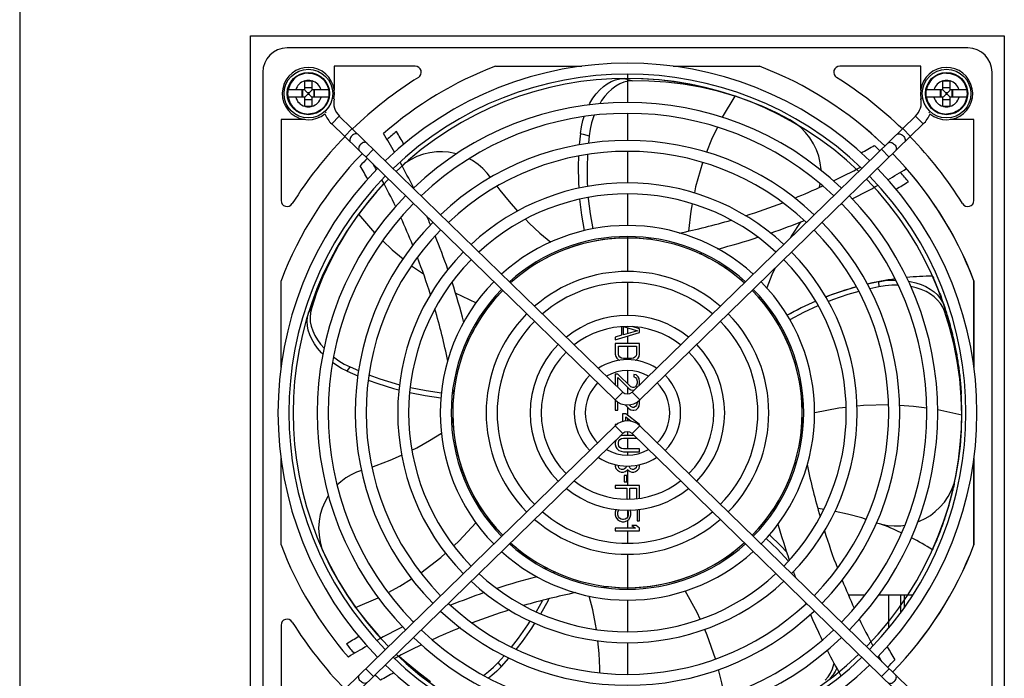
# Model space of a CAD drawing. Header units: millimetres. Extents: x -2579 to 1363, y -329 to 2298.
# Tile 112 of 256: x -716 to -554, y 1523 to 1631. Entities that reach past the tile are written whole.
import ezdxf

# ---------------------------------------------------------------- set-up
doc = ezdxf.new("R2010")
doc.units = ezdxf.units.MM
doc.header["$LTSCALE"] = 30.734
doc.layers.get('0').update_dxf_attribs({"linetype": 'CONTINUOUS'})

msp = doc.modelspace()

# ---------------------------------------------------------------- linework, layer by layer
at = {"color": 7}
for p, q in [((-716.21, 1674.81), (-716.21, 333.81)), ((-678.21, 1504.81), (-678.21, 1628.81)), ((-678.21, 1628.81), (-554.21, 1628.81)), ((-554.21, 1628.81), (-554.21, 1504.81)), ((-560.21, 1626.81), (-672.21, 1626.81)), ((-664.46, 1623.81), (-664.46, 1619.9)), ((-651.13, 1623.81), (-664.46, 1623.81)), ((-637.93, 1623.81), (-623.73, 1623.81)), ((-608.68, 1623.81), (-594.48, 1623.81)), ((-608.68, 1623.81), (-594.48, 1623.81)), ((-567.96, 1623.81), (-581.28, 1623.81)), ((-567.96, 1619.9), (-567.96, 1623.81)), ((-676.21, 1622.81), (-676.21, 1510.81)), ((-617.49, 1621.74), (-616.76, 1621.81)), ((-616.76, 1621.81), (-616.3, 1621.67)), ((-613.92, 1621.76), (-616.76, 1621.81)), ((-616.3, 1621.67), (-615.36, 1621.41)), ((-616.21, 1622.51), (-616.21, 1617.86)), ((-610.99, 1621.56), (-613.92, 1621.76)), ((-556.21, 1510.81), (-556.21, 1622.81)), ((-669.31, 1619.91), (-669.31, 1621.43)), ((-669.31, 1621.43), (-669.18, 1621.43)), ((-668.11, 1620.26), (-669.31, 1620.26)), ((-669.18, 1621.43), (-668.17, 1621.43)), ((-668.17, 1621.43), (-668.11, 1621.43)), ((-668.11, 1619.91), (-668.11, 1621.43)), ((-602.14, 1619.98), (-605.11, 1620.68)), ((-564.31, 1619.91), (-564.31, 1621.43)), ((-564.31, 1621.43), (-564.18, 1621.43)), ((-563.11, 1620.26), (-564.31, 1620.26)), ((-564.18, 1621.43), (-563.17, 1621.43)), ((-563.17, 1621.43), (-563.11, 1621.43)), ((-563.11, 1619.91), (-563.11, 1621.43)), ((-669.31, 1619.91), (-672.02, 1619.91)), ((-669.31, 1618.71), (-672.02, 1618.71)), ((-669.73, 1618.71), (-669.73, 1619.91)), ((-669.65, 1619.91), (-669.65, 1618.71)), ((-669.23, 1619.83), (-669.31, 1619.91)), ((-669.23, 1618.79), (-669.31, 1618.71)), ((-669.31, 1617.19), (-669.31, 1618.71)), ((-668.82, 1619.42), (-668.9, 1619.5)), ((-668.82, 1619.2), (-668.9, 1619.12)), ((-668.82, 1619.42), (-668.82, 1619.2)), ((-668.6, 1619.42), (-668.82, 1619.42)), ((-668.82, 1619.2), (-668.6, 1619.2)), ((-668.6, 1619.42), (-668.51, 1619.5)), ((-668.6, 1619.2), (-668.6, 1619.42)), ((-668.6, 1619.2), (-668.51, 1619.12)), ((-668.19, 1619.83), (-668.11, 1619.91)), ((-668.19, 1618.79), (-668.11, 1618.71)), ((-665.39, 1619.91), (-668.11, 1619.91)), ((-668.11, 1617.19), (-668.11, 1618.71)), ((-665.39, 1618.71), (-668.11, 1618.71)), ((-667.76, 1618.71), (-667.76, 1619.91)), ((-667.69, 1618.71), (-667.69, 1619.91)), ((-664.49, 1618.45), (-664.79, 1618.51)), ((-599.21, 1619.12), (-602.14, 1619.98)), ((-598.43, 1618.86), (-598.54, 1618.9)), ((-567.92, 1618.45), (-567.62, 1618.51)), ((-564.31, 1619.91), (-567.02, 1619.91)), ((-564.31, 1618.71), (-567.02, 1618.71)), ((-564.73, 1618.71), (-564.73, 1619.91)), ((-564.65, 1619.91), (-564.65, 1618.71)), ((-564.23, 1619.83), (-564.31, 1619.91)), ((-564.23, 1618.79), (-564.31, 1618.71)), ((-564.31, 1617.19), (-564.31, 1618.71)), ((-563.82, 1619.42), (-563.9, 1619.5)), ((-563.82, 1619.2), (-563.9, 1619.12)), ((-563.82, 1619.42), (-563.82, 1619.2)), ((-563.6, 1619.42), (-563.82, 1619.42)), ((-563.82, 1619.2), (-563.6, 1619.2)), ((-563.6, 1619.42), (-563.51, 1619.5)), ((-563.6, 1619.2), (-563.6, 1619.42)), ((-563.6, 1619.2), (-563.51, 1619.12)), ((-563.19, 1619.83), (-563.11, 1619.91)), ((-563.19, 1618.79), (-563.11, 1618.71)), ((-560.39, 1619.91), (-563.11, 1619.91)), ((-563.11, 1617.19), (-563.11, 1618.71)), ((-560.39, 1618.71), (-563.11, 1618.71)), ((-562.76, 1618.71), (-562.76, 1619.91)), ((-562.69, 1618.71), (-562.69, 1619.91)), ((-669.31, 1618.36), (-668.11, 1618.36)), ((-669.24, 1617.19), (-669.31, 1617.19)), ((-668.23, 1617.19), (-669.24, 1617.19)), ((-668.11, 1617.19), (-668.23, 1617.19)), ((-564.31, 1618.36), (-563.11, 1618.36)), ((-564.24, 1617.19), (-564.31, 1617.19)), ((-563.23, 1617.19), (-564.24, 1617.19)), ((-563.11, 1617.19), (-563.23, 1617.19)), ((-665.79, 1616.15), (-666, 1616.37)), ((-663.62, 1615.61), (-664.87, 1614.32)), ((-616.97, 1570.22), (-663.62, 1615.61)), ((-616.21, 1616.06), (-616.21, 1611.61)), ((-615.44, 1570.22), (-568.8, 1615.61)), ((-568.8, 1615.61), (-567.54, 1614.32)), ((-566.62, 1616.15), (-566.42, 1616.37)), ((-673.21, 1615.06), (-673.21, 1601.74)), ((-669.29, 1615.06), (-673.21, 1615.06)), ((-618.23, 1568.93), (-664.87, 1614.32)), ((-661.51, 1613.56), (-662.76, 1612.27)), ((-614.18, 1568.93), (-567.54, 1614.32)), ((-570.91, 1613.56), (-569.65, 1612.27)), ((-559.21, 1615.06), (-563.12, 1615.06)), ((-559.21, 1601.74), (-559.21, 1615.06)), ((-623.96, 1612.76), (-624.13, 1610.9)), ((-623.96, 1612.76), (-623.48, 1612.63)), ((-623.48, 1612.63), (-622.52, 1612.38)), ((-622.52, 1612.38), (-622.64, 1611.14)), ((-658.02, 1610.17), (-659.28, 1608.88)), ((-616.21, 1609.81), (-616.21, 1604.61)), ((-574.39, 1610.17), (-573.13, 1608.88)), ((-584.6, 1603.91), (-584.48, 1604.47)), ((-616.21, 1602.81), (-616.21, 1597.61)), ((-658.95, 1601.45), (-660.41, 1599.53)), ((-660.41, 1599.53), (-660.47, 1599.46)), ((-616.21, 1595.81), (-616.21, 1590.06)), ((-664.01, 1594.01), (-665.42, 1591.37)), ((-566.02, 1589.31), (-565.95, 1589.15)), ((-673.21, 1574.33), (-673.21, 1588.54)), ((-616.21, 1588.26), (-616.21, 1582.81)), ((-574.9, 1588.38), (-576.73, 1587.97)), ((-574.9, 1588.38), (-574.86, 1587.54)), ((-559.21, 1588.54), (-559.21, 1574.33)), ((-559.21, 1574.33), (-559.21, 1588.54)), ((-644.55, 1586.53), (-641.11, 1584.92)), ((-574.86, 1587.54), (-576.32, 1587.21)), ((-667.76, 1585.96), (-668.68, 1583.27)), ((-564.33, 1584.18), (-564.71, 1584.79)), ((-564.36, 1585), (-564.07, 1584.33)), ((-564.3, 1585), (-564.18, 1584.66)), ((-564.18, 1584.66), (-564.14, 1584.53)), ((-564.14, 1584.53), (-564.1, 1584.41)), ((-564.1, 1584.41), (-564.06, 1584.3)), ((-668.84, 1582.57), (-668.68, 1583.27)), ((-668.68, 1583.27), (-668.22, 1583.96)), ((-668.38, 1583.26), (-668.44, 1582.54)), ((-668.22, 1583.96), (-668.38, 1583.26)), ((-564.04, 1583.51), (-564.33, 1584.18)), ((-564.07, 1584.33), (-564.04, 1583.51)), ((-564.06, 1584.3), (-564, 1584.11)), ((-564, 1584.11), (-563.93, 1583.92)), ((-618.21, 1578.84), (-614.21, 1580.03)), ((-617.19, 1579.58), (-618.21, 1579.28)), ((-617.19, 1580.97), (-617.19, 1579.58)), ((-616.84, 1579.66), (-616.84, 1580.99)), ((-616.84, 1580.99), (-614.55, 1580.32)), ((-614.55, 1580.32), (-616.84, 1579.66)), ((-616.21, 1580.81), (-616.21, 1579.84)), ((-614.21, 1580.62), (-615.43, 1580.99)), ((-614.21, 1580.03), (-614.21, 1580.62)), ((-618.21, 1579.28), (-618.21, 1578.84)), ((-618.21, 1578.24), (-618.21, 1576.46)), ((-614.21, 1578.24), (-618.21, 1578.24)), ((-616.21, 1579.43), (-616.21, 1578.24)), ((-614.21, 1576.46), (-614.21, 1578.24)), ((-562.53, 1578.81), (-562.51, 1578.73)), ((-561.96, 1575.87), (-562.52, 1578.77)), ((-618.21, 1576.46), (-618.12, 1576.09)), ((-617.7, 1576.46), (-617.7, 1577.8)), ((-617.7, 1577.8), (-614.72, 1577.8)), ((-617.61, 1576.17), (-617.7, 1576.46)), ((-616.21, 1577.8), (-616.21, 1575.72)), ((-614.72, 1576.46), (-614.8, 1576.17)), ((-614.72, 1577.8), (-614.72, 1576.46)), ((-614.29, 1576.09), (-614.21, 1576.46)), ((-618.12, 1576.09), (-617.95, 1575.79)), ((-617.95, 1575.79), (-617.61, 1575.5)), ((-617.44, 1575.94), (-617.61, 1576.17)), ((-617.61, 1575.5), (-617.52, 1575.46)), ((-617.19, 1575.79), (-617.44, 1575.94)), ((-616.84, 1575.72), (-617.19, 1575.79)), ((-615.57, 1575.72), (-616.84, 1575.72)), ((-615.23, 1575.79), (-615.57, 1575.72)), ((-614.97, 1575.94), (-615.23, 1575.79)), ((-614.8, 1576.17), (-614.97, 1575.94)), ((-614.89, 1575.46), (-614.8, 1575.5)), ((-614.8, 1575.5), (-614.46, 1575.79)), ((-614.46, 1575.79), (-614.29, 1576.09)), ((-561.96, 1575.9), (-561.95, 1575.82)), ((-561.55, 1572.9), (-561.96, 1575.87)), ((-662.31, 1573.64), (-661.84, 1574.35)), ((-662.31, 1573.64), (-660.59, 1572.9)), ((-661.84, 1574.35), (-660.46, 1573.75)), ((-618.21, 1573.19), (-618.21, 1571.42)), ((-617.78, 1573.19), (-618.21, 1573.19)), ((-615.65, 1571.11), (-617.78, 1573.19)), ((-616.21, 1573.79), (-616.21, 1571.66)), ((-615.14, 1573.12), (-615.14, 1572.75)), ((-614.8, 1573.05), (-615.14, 1573.12)), ((-614.46, 1572.75), (-614.8, 1573.05)), ((-617.78, 1571.01), (-617.78, 1572.6)), ((-617.78, 1572.6), (-615.91, 1570.74)), ((-615.14, 1572.75), (-614.89, 1572.6)), ((-614.89, 1572.6), (-614.72, 1572.38)), ((-614.72, 1572.38), (-614.63, 1572.01)), ((-614.63, 1571.71), (-614.72, 1571.34)), ((-614.63, 1572.01), (-614.63, 1571.71)), ((-614.29, 1572.45), (-614.46, 1572.75)), ((-614.21, 1571.93), (-614.29, 1572.45)), ((-614.26, 1571.37), (-614.21, 1571.63)), ((-614.21, 1571.63), (-614.21, 1571.93)), ((-561.55, 1572.94), (-561.54, 1572.87)), ((-561.37, 1570.85), (-561.55, 1572.9)), ((-616.97, 1570.22), (-618.23, 1568.93)), ((-616.21, 1571.04), (-616.21, 1569.91)), ((-615.91, 1570.74), (-615.65, 1570.59)), ((-615.31, 1570.97), (-615.65, 1571.11)), ((-615.65, 1570.59), (-615.31, 1570.52)), ((-615.44, 1570.22), (-614.18, 1568.93)), ((-615.14, 1570.97), (-615.31, 1570.97)), ((-615.31, 1570.52), (-615.14, 1570.52)), ((-614.89, 1571.11), (-615.14, 1570.97)), ((-614.72, 1571.34), (-614.89, 1571.11)), ((-618.21, 1568.93), (-618.21, 1567.25)), ((-617.78, 1567.25), (-617.78, 1568.58)), ((-614.63, 1568.44), (-614.72, 1568.07)), ((-614.63, 1568.58), (-614.63, 1568.44)), ((-614.29, 1567.92), (-614.21, 1568.37)), ((-614.21, 1568.66), (-614.25, 1568.92)), ((-614.21, 1568.37), (-614.21, 1568.66)), ((-561.21, 1566.41), (-561.29, 1569.4)), ((-618.21, 1567.25), (-617.78, 1567.25)), ((-617.01, 1566.66), (-617.01, 1565.39)), ((-616.5, 1566.66), (-617.01, 1566.66)), ((-616.57, 1568.13), (-615.91, 1567.48)), ((-614.21, 1564.88), (-616.5, 1566.66)), ((-616.21, 1567.77), (-616.21, 1566.43)), ((-615.65, 1567.85), (-615.94, 1568.13)), ((-615.91, 1567.48), (-615.65, 1567.33)), ((-615.31, 1567.7), (-615.65, 1567.85)), ((-615.65, 1567.33), (-615.31, 1567.25)), ((-615.14, 1567.7), (-615.31, 1567.7)), ((-615.31, 1567.25), (-615.14, 1567.25)), ((-614.89, 1567.85), (-615.14, 1567.7)), ((-615.14, 1567.25), (-614.8, 1567.33)), ((-614.72, 1568.07), (-614.89, 1567.85)), ((-614.8, 1567.33), (-614.46, 1567.62)), ((-614.46, 1567.62), (-614.29, 1567.92)), ((-561.21, 1566.41), (-565.13, 1567.31)), ((-616.5, 1565.49), (-616.5, 1566.14)), ((-616.5, 1566.14), (-615.61, 1565.44)), ((-616.21, 1565.91), (-616.21, 1565.51)), ((-561.21, 1566.32), (-561.21, 1566.41)), ((-618.23, 1564.69), (-664.87, 1519.3)), ((-616.97, 1563.4), (-663.62, 1518.01)), ((-616.97, 1563.4), (-618.23, 1564.69)), ((-618.21, 1564.88), (-618.21, 1564.69)), ((-618.01, 1564.88), (-618.21, 1564.88)), ((-616.21, 1563.69), (-616.21, 1563.09)), ((-615.44, 1563.4), (-614.18, 1564.69)), ((-615.44, 1563.4), (-568.8, 1518.01)), ((-614.21, 1564.69), (-614.21, 1564.88)), ((-614.18, 1564.69), (-567.54, 1519.3)), ((-618.12, 1562.28), (-618.21, 1561.91)), ((-618.21, 1561.91), (-618.21, 1561.61)), ((-617.7, 1561.91), (-617.61, 1562.2)), ((-617.7, 1561.61), (-617.7, 1561.91)), ((-617.61, 1562.2), (-617.44, 1562.43)), ((-617.27, 1563.02), (-617.44, 1562.95)), ((-617.44, 1562.43), (-617.19, 1562.57)), ((-616.84, 1563.09), (-617.27, 1563.02)), ((-617.19, 1562.57), (-616.84, 1562.65)), ((-615.13, 1563.09), (-616.84, 1563.09)), ((-616.84, 1562.65), (-614.67, 1562.65)), ((-616.21, 1562.65), (-616.21, 1560.87)), ((-618.21, 1561.61), (-618.12, 1561.24)), ((-618.12, 1561.24), (-617.95, 1560.94)), ((-617.95, 1560.94), (-617.61, 1560.64)), ((-617.61, 1561.31), (-617.7, 1561.61)), ((-617.44, 1561.09), (-617.61, 1561.31)), ((-617.61, 1560.64), (-617.27, 1560.49)), ((-617.19, 1560.94), (-617.44, 1561.09)), ((-617.27, 1560.49), (-616.84, 1560.42)), ((-616.84, 1560.87), (-617.19, 1560.94)), ((-614.21, 1560.87), (-616.84, 1560.87)), ((-616.84, 1560.42), (-614.21, 1560.42)), ((-616.21, 1560.42), (-616.21, 1559.83)), ((-614.21, 1560.42), (-614.21, 1560.87)), ((-673.21, 1545.08), (-673.21, 1559.29)), ((-559.21, 1559.29), (-559.21, 1545.08)), ((-559.21, 1545.08), (-559.21, 1559.29)), ((-618.21, 1558.3), (-618.21, 1558.04)), ((-618.21, 1558.04), (-618.12, 1557.67)), ((-618.12, 1557.67), (-617.87, 1557.37)), ((-617.87, 1557.37), (-617.53, 1557.15)), ((-617.7, 1557.97), (-617.7, 1558.19)), ((-617.61, 1557.75), (-617.7, 1557.97)), ((-617.44, 1557.6), (-617.61, 1557.75)), ((-617.53, 1557.15), (-617.27, 1557.08)), ((-617.19, 1557.52), (-617.44, 1557.6)), ((-617.27, 1557.08), (-616.84, 1557.08)), ((-616.93, 1557.52), (-617.19, 1557.52)), ((-616.67, 1557.6), (-616.93, 1557.52)), ((-616.84, 1557.08), (-616.59, 1557.15)), ((-616.5, 1557.75), (-616.67, 1557.6)), ((-616.59, 1557.15), (-616.25, 1557.37)), ((-616.42, 1557.97), (-616.5, 1557.75)), ((-616.42, 1558.07), (-616.42, 1557.97)), ((-616.25, 1557.37), (-616.16, 1557.52)), ((-616.21, 1557.37), (-616.21, 1554.85)), ((-616.16, 1557.52), (-616.08, 1557.37)), ((-616.08, 1557.37), (-615.74, 1557.15)), ((-615.91, 1557.97), (-615.91, 1558.07)), ((-615.82, 1557.75), (-615.91, 1557.97)), ((-615.65, 1557.6), (-615.82, 1557.75)), ((-615.74, 1557.15), (-615.48, 1557.08)), ((-615.4, 1557.52), (-615.65, 1557.6)), ((-615.48, 1557.08), (-615.14, 1557.08)), ((-615.23, 1557.52), (-615.4, 1557.52)), ((-614.97, 1557.6), (-615.23, 1557.52)), ((-615.14, 1557.08), (-614.89, 1557.15)), ((-614.8, 1557.75), (-614.97, 1557.6)), ((-614.89, 1557.15), (-614.55, 1557.37)), ((-614.72, 1557.97), (-614.8, 1557.75)), ((-614.72, 1558.19), (-614.72, 1557.97)), ((-614.55, 1557.37), (-614.29, 1557.67)), ((-614.29, 1557.67), (-614.21, 1558.04)), ((-614.21, 1558.04), (-614.21, 1558.3)), ((-616.76, 1556.48), (-616.76, 1555.44)), ((-616.33, 1556.48), (-616.76, 1556.48)), ((-616.76, 1555.44), (-616.33, 1555.44)), ((-616.33, 1555.44), (-616.33, 1556.48)), ((-618.21, 1554.85), (-618.21, 1554.4)), ((-614.21, 1554.85), (-618.21, 1554.85)), ((-618.21, 1554.4), (-616.33, 1554.4)), ((-616.33, 1554.4), (-616.33, 1552.61)), ((-615.82, 1552.62), (-615.82, 1554.4)), ((-615.82, 1554.4), (-614.72, 1554.4)), ((-614.72, 1554.4), (-614.72, 1552.69)), ((-614.21, 1552.76), (-614.21, 1554.85)), ((-562.82, 1553.57), (-562.9, 1553.29)), ((-618.12, 1550.84), (-618.21, 1550.47)), ((-618.21, 1550.47), (-618.21, 1550.02)), ((-618.07, 1550.92), (-618.12, 1550.84)), ((-617.78, 1550.47), (-617.7, 1550.76)), ((-617.78, 1550.02), (-617.78, 1550.47)), ((-617.7, 1550.76), (-617.61, 1550.88)), ((-616.21, 1550.76), (-616.21, 1549.72)), ((-616.2, 1550.81), (-616.16, 1550.76)), ((-616.16, 1550.76), (-616.08, 1550.47)), ((-616.08, 1550.47), (-616.08, 1550.02)), ((-615.65, 1550.47), (-615.74, 1550.84)), ((-615.65, 1550.02), (-615.65, 1550.47)), ((-614.63, 1550.89), (-614.63, 1549.06)), ((-614.21, 1549.06), (-614.21, 1550.94)), ((-618.21, 1550.02), (-618.12, 1549.65)), ((-618.12, 1549.65), (-617.87, 1549.28)), ((-617.87, 1549.28), (-617.53, 1549.06)), ((-617.7, 1549.72), (-617.78, 1550.02)), ((-617.53, 1549.5), (-617.7, 1549.72)), ((-617.27, 1549.35), (-617.53, 1549.5)), ((-617.53, 1549.06), (-617.1, 1548.91)), ((-617.01, 1549.28), (-617.27, 1549.35)), ((-617.1, 1548.91), (-616.76, 1548.91)), ((-616.84, 1549.28), (-617.01, 1549.28)), ((-616.59, 1549.35), (-616.84, 1549.28)), ((-616.76, 1548.91), (-616.33, 1549.06)), ((-616.33, 1549.5), (-616.59, 1549.35)), ((-616.16, 1549.72), (-616.33, 1549.5)), ((-616.33, 1549.06), (-615.99, 1549.28)), ((-616.21, 1549.06), (-616.21, 1547.87)), ((-616.08, 1550.02), (-616.16, 1549.72)), ((-615.99, 1549.28), (-615.74, 1549.65)), ((-615.74, 1549.65), (-615.65, 1550.02)), ((-614.63, 1549.06), (-614.21, 1549.06)), ((-564.07, 1549.28), (-564.2, 1548.92)), ((-618.21, 1547.87), (-618.21, 1547.42)), ((-614.89, 1547.87), (-618.21, 1547.87)), ((-618.21, 1547.42), (-614.21, 1547.42)), ((-616.21, 1547.42), (-616.21, 1545.36)), ((-615.48, 1548.31), (-614.89, 1547.87)), ((-614.8, 1548.31), (-615.48, 1548.31)), ((-614.21, 1547.87), (-614.8, 1548.31)), ((-614.21, 1547.42), (-614.21, 1547.87)), ((-565.83, 1544.74), (-565.89, 1544.59)), ((-616.21, 1543.56), (-616.21, 1537.81)), ((-616.21, 1536.01), (-616.21, 1530.81)), ((-577.15, 1536.81), (-579.84, 1536.81)), ((-569.28, 1536.81), (-574.91, 1536.81)), ((-573.21, 1531.41), (-573.21, 1536.81)), ((-571.21, 1534), (-571.21, 1536.81)), ((-570.71, 1536.81), (-570.71, 1534.68)), ((-660.99, 1534.88), (-660.94, 1534.8)), ((-660.94, 1534.8), (-659.11, 1532.44)), ((-673.21, 1531.88), (-673.21, 1518.56)), ((-616.21, 1529.01), (-616.21, 1523.81)), ((-637.48, 1525.73), (-636.48, 1526.87)), ((-636.95, 1525.08), (-635.71, 1526.48)), ((-658.02, 1523.45), (-659.28, 1524.74)), ((-636.95, 1525.08), (-637.48, 1525.73)), ((-574.39, 1523.45), (-573.13, 1524.74)), ((-650.35, 1523.69), (-648.08, 1521.99)), ((-583.66, 1522.83), (-583.2, 1523.38))]:
    msp.add_line(p, q, dxfattribs=at)
for points in [[(-668.71, 1622.68), (-669.04, 1622.66), (-669.37, 1622.61), (-669.7, 1622.53), (-670.01, 1622.42), (-670.31, 1622.27), (-670.6, 1622.1), (-670.87, 1621.9), (-671.11, 1621.67), (-671.33, 1621.42), (-671.53, 1621.15), (-671.7, 1620.86), (-671.84, 1620.55), (-671.94, 1620.24), (-672.02, 1619.91)], [(-668.71, 1622.68), (-668.37, 1622.66), (-668.04, 1622.61), (-667.72, 1622.53), (-667.4, 1622.42), (-667.1, 1622.27), (-666.81, 1622.1), (-666.55, 1621.9), (-666.3, 1621.67), (-666.08, 1621.42), (-665.88, 1621.15), (-665.71, 1620.86), (-665.58, 1620.55), (-665.47, 1620.24), (-665.39, 1619.91)], [(-622.52, 1617.46), (-622.38, 1617.74), (-621.89, 1618.56), (-621.35, 1619.28), (-620.78, 1619.92), (-620.17, 1620.47), (-619.53, 1620.94), (-618.87, 1621.3), (-618.19, 1621.57), (-617.49, 1621.74)], [(-563.71, 1622.68), (-564.04, 1622.66), (-564.37, 1622.61), (-564.7, 1622.53), (-565.01, 1622.42), (-565.31, 1622.27), (-565.6, 1622.1), (-565.87, 1621.9), (-566.11, 1621.67), (-566.33, 1621.42), (-566.53, 1621.15), (-566.7, 1620.86), (-566.84, 1620.55), (-566.94, 1620.24), (-567.02, 1619.91)], [(-563.71, 1622.68), (-563.37, 1622.66), (-563.04, 1622.61), (-562.72, 1622.53), (-562.4, 1622.42), (-562.1, 1622.27), (-561.81, 1622.1), (-561.55, 1621.9), (-561.3, 1621.67), (-561.08, 1621.42), (-560.88, 1621.15), (-560.71, 1620.86), (-560.58, 1620.55), (-560.47, 1620.24), (-560.39, 1619.91)], [(-615.36, 1621.41), (-616.09, 1621.34), (-616.79, 1621.17), (-617.47, 1620.9), (-618.13, 1620.53), (-618.76, 1620.06), (-619.37, 1619.51), (-619.94, 1618.88), (-620.47, 1618.15), (-620.78, 1617.65)], [(-598.54, 1618.9), (-601.35, 1619.72), (-604.2, 1620.38), (-607.07, 1620.88), (-609.91, 1621.21), (-612.69, 1621.38), (-615.36, 1621.41)], [(-605.11, 1620.68), (-608.06, 1621.2), (-610.99, 1621.56)], [(-672.02, 1618.71), (-672.06, 1619.01), (-672.08, 1619.31), (-672.06, 1619.61), (-672.02, 1619.91)], [(-672.02, 1618.71), (-671.94, 1618.38), (-671.84, 1618.07), (-671.7, 1617.76), (-671.53, 1617.47), (-671.33, 1617.2), (-671.11, 1616.95), (-670.87, 1616.72), (-670.6, 1616.52), (-670.31, 1616.35), (-670.01, 1616.2), (-669.7, 1616.09), (-669.37, 1616.01), (-669.04, 1615.96), (-668.71, 1615.94)], [(-668.9, 1619.5), (-669.06, 1619.67), (-669.23, 1619.83)], [(-668.9, 1619.12), (-669.06, 1618.95), (-669.23, 1618.79)], [(-665.39, 1618.71), (-665.47, 1618.38), (-665.58, 1618.07), (-665.71, 1617.76), (-665.88, 1617.47), (-666.08, 1617.2), (-666.3, 1616.95), (-666.55, 1616.72), (-666.81, 1616.52), (-667.1, 1616.35), (-667.4, 1616.2), (-667.72, 1616.09), (-668.04, 1616.01), (-668.37, 1615.96), (-668.71, 1615.94)], [(-668.51, 1619.5), (-668.35, 1619.67), (-668.19, 1619.83)], [(-668.51, 1619.12), (-668.35, 1618.95), (-668.19, 1618.79)], [(-665.39, 1619.91), (-665.35, 1619.61), (-665.34, 1619.31), (-665.35, 1619.01), (-665.39, 1618.71)], [(-598.54, 1618.9), (-600.6, 1615.43), (-600.61, 1615.41)], [(-589.51, 1614.98), (-591.71, 1616.13), (-593.96, 1617.17), (-596.24, 1618.09), (-598.43, 1618.86)], [(-567.02, 1618.71), (-567.06, 1619.01), (-567.08, 1619.31), (-567.06, 1619.61), (-567.02, 1619.91)], [(-567.02, 1618.71), (-566.94, 1618.38), (-566.84, 1618.07), (-566.7, 1617.76), (-566.53, 1617.47), (-566.33, 1617.2), (-566.11, 1616.95), (-565.87, 1616.72), (-565.6, 1616.52), (-565.31, 1616.35), (-565.01, 1616.2), (-564.7, 1616.09), (-564.37, 1616.01), (-564.04, 1615.96), (-563.71, 1615.94)], [(-563.9, 1619.5), (-564.06, 1619.67), (-564.23, 1619.83)], [(-563.9, 1619.12), (-564.06, 1618.95), (-564.23, 1618.79)], [(-560.39, 1618.71), (-560.47, 1618.38), (-560.58, 1618.07), (-560.71, 1617.76), (-560.88, 1617.47), (-561.08, 1617.2), (-561.3, 1616.95), (-561.55, 1616.72), (-561.81, 1616.52), (-562.1, 1616.35), (-562.4, 1616.2), (-562.72, 1616.09), (-563.04, 1616.01), (-563.37, 1615.96), (-563.71, 1615.94)], [(-563.51, 1619.5), (-563.35, 1619.67), (-563.19, 1619.83)], [(-563.51, 1619.12), (-563.35, 1618.95), (-563.19, 1618.79)], [(-560.39, 1619.91), (-560.35, 1619.61), (-560.34, 1619.31), (-560.35, 1619.01), (-560.39, 1618.71)], [(-623.96, 1612.76), (-623.79, 1613.83), (-623.54, 1614.87), (-623.33, 1615.53)], [(-621.69, 1615.75), (-621.8, 1615.49), (-622.11, 1614.48), (-622.36, 1613.45), (-622.52, 1612.38)], [(-601.4, 1613.78), (-602.37, 1611.77), (-603.18, 1609.67)], [(-587.71, 1613.72), (-588.58, 1614.4), (-589.51, 1614.98)], [(-584.34, 1606.69), (-584.35, 1606.85), (-584.48, 1607.93), (-584.72, 1609), (-585.09, 1610.04), (-585.59, 1611.06), (-586.19, 1612.03), (-586.91, 1612.92), (-587.71, 1613.72)], [(-660.49, 1612.57), (-660.59, 1612.65), (-660.71, 1612.69), (-660.85, 1612.71), (-661, 1612.7), (-661.15, 1612.65), (-661.3, 1612.58), (-661.44, 1612.49), (-661.58, 1612.37), (-661.69, 1612.24), (-661.78, 1612.09), (-661.85, 1611.94), (-661.89, 1611.78), (-661.9, 1611.64), (-661.87, 1611.5), (-661.82, 1611.38), (-661.75, 1611.28)], [(-571.92, 1612.57), (-571.82, 1612.65), (-571.7, 1612.69), (-571.56, 1612.71), (-571.41, 1612.7), (-571.26, 1612.65), (-571.11, 1612.58), (-570.97, 1612.49), (-570.84, 1612.37), (-570.72, 1612.24), (-570.63, 1612.09), (-570.56, 1611.94), (-570.53, 1611.78), (-570.52, 1611.64), (-570.54, 1611.5), (-570.59, 1611.38), (-570.67, 1611.28)], [(-659.04, 1611.16), (-659.14, 1611.23), (-659.26, 1611.28), (-659.4, 1611.3), (-659.54, 1611.28), (-659.7, 1611.24), (-659.85, 1611.17), (-659.99, 1611.07), (-660.12, 1610.96), (-660.24, 1610.82), (-660.33, 1610.68), (-660.39, 1610.52), (-660.43, 1610.37), (-660.44, 1610.22), (-660.42, 1610.09), (-660.37, 1609.97), (-660.29, 1609.87)], [(-573.37, 1611.16), (-573.27, 1611.23), (-573.15, 1611.28), (-573.01, 1611.3), (-572.87, 1611.28), (-572.72, 1611.24), (-572.57, 1611.17), (-572.42, 1611.07), (-572.29, 1610.96), (-572.18, 1610.82), (-572.08, 1610.68), (-572.02, 1610.52), (-571.98, 1610.37), (-571.97, 1610.22), (-571.99, 1610.09), (-572.04, 1609.97), (-572.12, 1609.87)], [(-644.35, 1609.4), (-644.63, 1609.48), (-645.65, 1609.66), (-646.64, 1609.74), (-647.65, 1609.72), (-648.71, 1609.58), (-649.78, 1609.33), (-650.85, 1608.94), (-651.9, 1608.42)], [(-624.25, 1609.04), (-624.32, 1607.38), (-624.29, 1604.68), (-624.22, 1603.74)], [(-622.78, 1609.3), (-622.86, 1607.22), (-622.82, 1604.63), (-622.78, 1604.03)], [(-651.9, 1608.42), (-652.87, 1607.79), (-653.29, 1607.44)], [(-638.74, 1605.52), (-639.28, 1606.22), (-639.99, 1606.97), (-640.8, 1607.67), (-641.7, 1608.28), (-642.28, 1608.59)], [(-603.83, 1607.98), (-603.84, 1607.93), (-604.99, 1603.97), (-605.19, 1602.97)], [(-656.29, 1604.5), (-657.33, 1603.38), (-658.95, 1601.45)], [(-637.68, 1604.06), (-637.23, 1603.44), (-635.69, 1601.54), (-634.31, 1599.99)], [(-622.66, 1602.22), (-622.65, 1602.06), (-622.34, 1599.53), (-621.91, 1597.07)], [(-624.1, 1601.93), (-623.79, 1599.34), (-623.34, 1596.77)], [(-605.55, 1601.19), (-605.79, 1599.96), (-606.16, 1596.7)], [(-660.47, 1599.46), (-662.15, 1596.99), (-663.7, 1594.43), (-665.09, 1591.8), (-666.31, 1589.16), (-667.35, 1586.53), (-668.22, 1583.96)], [(-660.47, 1599.46), (-657.82, 1596.43), (-657.79, 1596.41)], [(-633.01, 1598.64), (-632.38, 1598), (-630.61, 1596.38), (-628.83, 1594.9)], [(-587.73, 1598.22), (-587.8, 1598.13), (-589.14, 1596.04), (-589.42, 1595.54)], [(-662.31, 1596.79), (-662.43, 1596.62), (-664.01, 1594.01)], [(-656.49, 1595.14), (-654.9, 1593.6), (-653.13, 1592.16)], [(-665.42, 1591.37), (-666.67, 1588.69), (-667.76, 1585.96)], [(-651.74, 1591.02), (-651.72, 1591), (-649.79, 1589.67)], [(-591.98, 1590.54), (-592.43, 1589.52), (-593.26, 1587.35)], [(-574.9, 1588.38), (-573.83, 1588.55), (-572.76, 1588.64), (-572.06, 1588.64)], [(-571.66, 1587.81), (-572.72, 1587.8), (-573.79, 1587.71), (-574.86, 1587.54)], [(-569.99, 1588.47), (-569.68, 1588.42), (-568.75, 1588.2), (-567.89, 1587.92), (-567.11, 1587.57), (-566.39, 1587.16), (-565.76, 1586.7), (-565.2, 1586.19), (-564.74, 1585.62), (-564.36, 1585)], [(-565.95, 1589.15), (-565.88, 1588.99), (-565.84, 1588.92)], [(-565.84, 1588.92), (-565.73, 1588.66), (-565.62, 1588.4), (-565.51, 1588.14), (-565.4, 1587.88), (-565.29, 1587.61), (-565.18, 1587.33), (-565.07, 1587.06), (-564.96, 1586.77), (-564.85, 1586.48), (-564.73, 1586.19), (-564.62, 1585.89), (-564.52, 1585.6), (-564.41, 1585.3), (-564.3, 1585)], [(-578.53, 1587.51), (-580.13, 1587.06), (-582.68, 1586.2), (-583.55, 1585.85)], [(-578.12, 1586.76), (-579.96, 1586.25), (-582.45, 1585.4), (-583.14, 1585.12)], [(-564.71, 1584.79), (-565.18, 1585.36), (-565.73, 1585.87), (-566.37, 1586.33), (-567.08, 1586.74), (-567.86, 1587.08), (-568.72, 1587.37), (-569.57, 1587.57)], [(-585.24, 1585.17), (-587.61, 1584.07), (-589.92, 1582.85)], [(-584.83, 1584.45), (-584.88, 1584.42), (-587.25, 1583.33), (-589.5, 1582.13)], [(-562.52, 1578.77), (-563.24, 1581.62), (-564.07, 1584.33)], [(-561.29, 1569.4), (-561.55, 1572.38), (-561.97, 1575.32), (-562.53, 1578.18), (-563.24, 1580.92), (-564.04, 1583.51)], [(-563.93, 1583.92), (-563.86, 1583.68), (-563.79, 1583.45), (-563.71, 1583.22), (-563.64, 1582.98), (-563.56, 1582.74), (-563.49, 1582.5), (-563.42, 1582.26), (-563.35, 1582.02), (-563.28, 1581.77), (-563.24, 1581.62)], [(-666.33, 1576.46), (-666.57, 1576.69), (-667.19, 1577.42), (-667.72, 1578.16), (-668.14, 1578.9), (-668.48, 1579.65), (-668.72, 1580.4), (-668.86, 1581.14), (-668.9, 1581.86), (-668.84, 1582.57)], [(-668.44, 1582.54), (-668.39, 1581.8), (-668.24, 1581.05), (-668, 1580.3), (-667.66, 1579.55), (-667.23, 1578.82), (-666.71, 1578.09), (-666.13, 1577.42)], [(-563.24, 1581.62), (-563.19, 1581.44), (-563.14, 1581.25), (-563.09, 1581.07), (-563.04, 1580.88), (-562.99, 1580.7), (-562.94, 1580.51), (-562.89, 1580.33)], [(-562.89, 1580.33), (-562.85, 1580.14), (-562.8, 1579.95), (-562.75, 1579.76), (-562.71, 1579.58), (-562.66, 1579.39), (-562.62, 1579.19), (-562.57, 1579), (-562.53, 1578.81)], [(-562.51, 1578.73), (-562.45, 1578.46), (-562.39, 1578.18), (-562.34, 1577.9), (-562.28, 1577.63), (-562.23, 1577.35), (-562.17, 1577.07), (-562.13, 1576.84), (-562.09, 1576.6), (-562.04, 1576.37), (-562, 1576.14), (-561.96, 1575.9)], [(-662.31, 1573.64), (-663.27, 1574.13), (-664.19, 1574.69), (-664.75, 1575.09)], [(-664.59, 1576.01), (-664.58, 1576), (-663.72, 1575.39), (-662.81, 1574.84), (-661.84, 1574.35)], [(-561.95, 1575.82), (-561.91, 1575.56), (-561.87, 1575.3), (-561.83, 1575.04), (-561.79, 1574.78), (-561.75, 1574.52), (-561.71, 1574.26), (-561.68, 1574), (-561.64, 1573.73), (-561.61, 1573.47), (-561.58, 1573.2), (-561.55, 1572.94)], [(-658.75, 1573.05), (-656.96, 1572.39), (-654.44, 1571.61), (-653.72, 1571.43)], [(-658.86, 1572.21), (-657.3, 1571.63), (-654.72, 1570.83), (-653.81, 1570.6)], [(-561.54, 1572.87), (-561.52, 1572.69), (-561.5, 1572.51), (-561.48, 1572.33), (-561.47, 1572.15), (-561.45, 1571.97), (-561.44, 1571.82), (-561.42, 1571.67), (-561.41, 1571.51), (-561.39, 1571.36)], [(-652.04, 1570.16), (-649.49, 1569.65), (-646.91, 1569.29)], [(-651.96, 1570.99), (-651.9, 1570.97), (-649.34, 1570.47), (-646.82, 1570.11)], [(-561.39, 1571.36), (-561.38, 1571.18), (-561.37, 1570.99), (-561.35, 1570.81), (-561.34, 1570.63), (-561.33, 1570.44), (-561.31, 1570.26), (-561.3, 1570.07), (-561.29, 1569.89)], [(-580.22, 1567.7), (-581.45, 1567.56), (-585.4, 1566.8)], [(-573.23, 1568.11), (-573.26, 1568.11), (-577.37, 1568.01), (-578.43, 1567.89)], [(-566.97, 1567.56), (-569.16, 1567.87), (-571.43, 1568)], [(-562.17, 1556.35), (-561.74, 1558.86), (-561.44, 1561.39), (-561.26, 1563.91), (-561.21, 1566.32)], [(-651.67, 1560.67), (-650.87, 1561.07), (-648.79, 1562.25), (-646.82, 1563.49)], [(-658.27, 1557.9), (-657.54, 1558.14), (-655.26, 1559.01), (-653.36, 1559.85)], [(-659.99, 1557.34), (-660.78, 1557.06), (-661.68, 1556.64), (-662.55, 1556.12), (-663.39, 1555.49), (-664, 1554.94)], [(-562.88, 1554.11), (-562.46, 1555.2), (-562.17, 1556.35)], [(-562.38, 1555.53), (-562.43, 1555.28), (-562.48, 1555.04), (-562.53, 1554.79), (-562.59, 1554.55), (-562.65, 1554.3), (-562.7, 1554.06), (-562.76, 1553.81), (-562.82, 1553.57)], [(-568.41, 1548.89), (-568.17, 1548.98), (-567.24, 1549.42), (-566.37, 1549.95), (-565.56, 1550.57), (-564.79, 1551.29), (-564.07, 1552.12), (-563.42, 1553.08), (-562.88, 1554.11)], [(-665.41, 1553.22), (-665.5, 1553.08), (-666.02, 1552.14), (-666.44, 1551.14), (-666.75, 1550.09), (-666.94, 1548.98), (-667.02, 1547.85), (-666.96, 1546.71), (-666.78, 1545.59)], [(-562.9, 1553.29), (-562.98, 1552.95), (-563.07, 1552.61), (-563.16, 1552.27), (-563.26, 1551.93), (-563.35, 1551.59), (-563.45, 1551.25), (-563.55, 1550.91), (-563.66, 1550.57), (-563.76, 1550.24), (-563.87, 1549.9), (-563.97, 1549.59), (-564.07, 1549.28)], [(-583.9, 1550.93), (-584.79, 1551.08), (-584.87, 1551.09)], [(-576.94, 1549.29), (-577.67, 1549.53), (-580.03, 1550.17), (-582.06, 1550.61)], [(-575.22, 1548.74), (-574.37, 1548.49), (-573.37, 1548.3), (-572.31, 1548.22), (-571.23, 1548.24), (-570.56, 1548.33)], [(-564.2, 1548.92), (-564.32, 1548.57), (-564.44, 1548.22), (-564.57, 1547.87), (-564.7, 1547.52), (-564.83, 1547.17), (-564.97, 1546.82), (-565.1, 1546.47), (-565.24, 1546.13), (-565.39, 1545.78), (-565.53, 1545.43), (-565.68, 1545.09), (-565.83, 1544.74)], [(-644.8, 1544.94), (-643.88, 1545.77), (-641.13, 1548.72)], [(-666.78, 1545.59), (-666.49, 1544.53), (-666.08, 1543.51)], [(-589.74, 1542.42), (-589.78, 1542.46), (-591.55, 1544.37), (-593.38, 1546.14)], [(-590.02, 1543.95), (-590.95, 1544.95), (-592.83, 1546.76)], [(-565.89, 1544.59), (-565.98, 1544.4), (-566.02, 1544.31)], [(-666.08, 1543.51), (-664.94, 1541.22), (-663.7, 1539), (-662.36, 1536.86), (-660.99, 1534.88)], [(-650.21, 1540.5), (-650.19, 1540.51), (-646.92, 1543.02), (-646.13, 1543.73)], [(-655.6, 1537.26), (-653.64, 1538.29), (-651.73, 1539.52)], [(-604.24, 1532.86), (-604.75, 1533.98), (-606.7, 1537.52)], [(-660.94, 1534.8), (-657.23, 1536.39), (-657.21, 1536.4)], [(-631.23, 1534.1), (-631.19, 1534.15), (-630.21, 1535.91)], [(-630.46, 1533.76), (-629.19, 1536.03), (-629.12, 1536.19)], [(-621.33, 1531.18), (-621.46, 1532.07), (-621.93, 1534.41), (-622.51, 1536.66)], [(-635.29, 1528.28), (-634.11, 1529.78), (-632.59, 1531.93), (-632.19, 1532.56)], [(-659.11, 1532.44), (-657.15, 1530.17), (-656.75, 1529.77)], [(-634.52, 1527.91), (-633.49, 1529.22), (-631.93, 1531.42), (-631.43, 1532.21)], [(-601.69, 1526.34), (-601.7, 1526.36), (-603.07, 1530.25), (-603.5, 1531.21)], [(-620.73, 1524.05), (-620.73, 1524.82), (-620.86, 1527.26), (-621.06, 1529.33)], [(-653.84, 1526.73), (-652.61, 1525.58), (-650.35, 1523.69)], [(-653.75, 1526.81), (-652.95, 1526.07), (-650.76, 1524.26), (-648.59, 1522.64)], [(-639.9, 1523.64), (-639.05, 1524.27), (-638.24, 1524.97), (-637.48, 1525.73)], [(-636.95, 1525.08), (-637.71, 1524.31), (-638.52, 1523.61), (-639.08, 1523.2)], [(-600.27, 1520.21), (-600.66, 1522.39), (-601.23, 1524.59)], [(-583.2, 1523.38), (-582.8, 1524.01), (-582.48, 1524.71), (-582.24, 1525.46), (-582.2, 1525.64)], [(-581.77, 1524.82), (-582.03, 1524.27), (-582.42, 1523.66), (-582.89, 1523.12)], [(-659.04, 1522.46), (-659.14, 1522.39), (-659.26, 1522.34), (-659.4, 1522.32), (-659.54, 1522.34), (-659.7, 1522.38), (-659.85, 1522.45), (-659.99, 1522.55), (-660.12, 1522.66), (-660.24, 1522.8), (-660.33, 1522.94), (-660.39, 1523.1), (-660.43, 1523.25), (-660.44, 1523.4), (-660.42, 1523.53), (-660.37, 1523.65), (-660.29, 1523.75)], [(-573.37, 1522.46), (-573.27, 1522.39), (-573.15, 1522.34), (-573.01, 1522.32), (-572.87, 1522.34), (-572.72, 1522.38), (-572.57, 1522.45), (-572.42, 1522.55), (-572.29, 1522.66), (-572.18, 1522.8), (-572.08, 1522.94), (-572.02, 1523.1), (-571.98, 1523.25), (-571.97, 1523.4), (-571.99, 1523.53), (-572.04, 1523.65), (-572.12, 1523.75)]]:
    msp.add_lwpolyline(points, dxfattribs=at)
for centre, radius in [((-668.71, 1619.31), 4), ((-563.71, 1619.31), 4), ((-668.71, 1619.31), 3.48), ((-668.71, 1619.31), 3.48), ((-563.71, 1619.31), 3.48), ((-563.71, 1619.31), 3.48)]:
    msp.add_circle(centre, radius, dxfattribs=at)
for centre, radius, start, end in [((-672.21, 1622.81), 4, 90, 180), ((-560.21, 1622.81), 4, 0, 90), ((-668.71, 1619.31), 4.3, 348.4999, 309.4645), ((-616.21, 1566.81), 61, 110.8644, 131.1623), ((-616.21, 1566.81), 57.5, 46.1243, 133.8757), ((-651.13, 1622.81), 1, 301.9527, 90), ((-616.21, 1566.81), 61, 46.0448, 69.1356), ((-616.21, 1566.81), 61, 46.0428, 69.1356), ((-581.28, 1622.81), 1, 90, 238.0473), ((-563.71, 1619.31), 4.3, 230.5355, 191.5001), ((-616.21, 1566.81), 65, 121.9527, 134.1006), ((-616.21, 1566.81), 55.7, 46.1858, 133.8142), ((-616.21, 1566.81), 55, 46.2103, 133.7897), ((-616.21, 1566.81), 65, 45.8994, 58.0473), ((-668.71, 1619.31), 2.17, 106.029, 163.971), ((-668.71, 1619.31), 2.17, 77.3276, 102.6724), ((-668.71, 1619.31), 2.17, 16.029, 73.971), ((-563.71, 1619.31), 2.17, 106.029, 163.971), ((-563.71, 1619.31), 2.17, 77.3276, 102.6724), ((-563.71, 1619.31), 2.17, 16.029, 73.971), ((-668.71, 1619.31), 2.17, 196.029, 253.971), ((-668.71, 1619.31), 2.17, 286.029, 343.971), ((-661.45, 1617.83), 3.1, 168.4999, 225.7794), ((-570.96, 1617.83), 3.1, 314.2206, 11.5001), ((-563.71, 1619.31), 2.17, 196.029, 253.971), ((-563.71, 1619.31), 2.17, 286.029, 343.971), ((-668.71, 1619.31), 2.17, 257.3276, 282.6724), ((-616.21, 1566.81), 51.05, 46.365, 133.635), ((-563.71, 1619.31), 2.17, 257.3276, 282.6724), ((-661.45, 1617.83), 4.9, 202.0979, 225.7794), ((-616.21, 1566.81), 49.25, 46.4433, 133.5567), ((-570.96, 1617.83), 4.9, 314.2206, 337.9021), ((-616.21, 1566.81), 65, 135.6803, 148.0473), ((-753.37, 1553.09), 113.88, 29.7825, 31.5831), ((-616.21, 1566.81), 59.86, 129.4127, 131.3528), ((-753.37, 1553.09), 115.88, 29.9824, 31.1627), ((-616.21, 1566.81), 65, 31.9527, 44.3197), ((-616.21, 1566.81), 44.8, 46.6642, 133.3358), ((-629.93, 1703.98), 107.88, 298.9247, 300.2442), ((-616.21, 1566.81), 59.86, 46.0492, 47.2664), ((-616.21, 1566.81), 61, 135.6867, 159.1356), ((-616.21, 1566.81), 43, 46.7668, 133.2332), ((-616.21, 1566.81), 61, 20.8644, 44.334), ((-616.21, 1566.81), 59.86, 135.6742, 137.2664), ((-753.37, 1553.09), 107.88, 28.9247, 30.2442), ((-753.37, 1553.09), 109.88, 29.2513, 29.8334), ((-753.37, 1553.09), 113.88, 26.4137, 28.8586), ((-629.93, 1703.98), 109.88, 295.6787, 298.271), ((-616.21, 1566.81), 57.5, 135.6698, 224.3302), ((-616.21, 1566.81), 55.7, 135.6663, 224.3337), ((-616.21, 1566.81), 55.7, 315.6663, 44.3337), ((-616.21, 1566.81), 57.5, 315.6698, 44.3302), ((-629.93, 1703.98), 113.88, 299.7825, 301.5831), ((-616.21, 1566.81), 59.86, 39.4127, 41.3528), ((-616.21, 1566.81), 61, 20.8644, 41.1623), ((-616.21, 1566.81), 55, 135.6656, 224.3344), ((-753.37, 1553.09), 109.88, 25.6787, 28.271), ((-616.21, 1566.81), 37.8, 47.1169, 132.8831), ((-629.93, 1703.98), 109.88, 292.0422, 294.6574), ((-629.93, 1703.98), 113.88, 296.4286, 298.8586), ((-616.21, 1566.81), 55, 315.6656, 44.3344), ((-629.93, 1703.98), 115.88, 299.9824, 301.1627), ((-616.21, 1566.81), 51.05, 135.656, 224.344), ((-616.21, 1566.81), 36, 47.2624, 132.7376), ((-616.21, 1566.81), 51.05, 315.656, 44.344), ((-672.21, 1601.74), 1, 180, 328.0473), ((-616.21, 1566.81), 49.25, 135.6515, 224.3485), ((-629.93, 1703.98), 109.88, 287.5422, 290.9472), ((-629.93, 1703.98), 113.88, 295.3491, 295.4812), ((-616.21, 1566.81), 49.25, 315.6515, 44.3485), ((-560.21, 1601.74), 1, 211.9527, 360), ((-753.37, 1553.09), 113.88, 23.0785, 23.8522), ((-616.21, 1566.81), 44.8, 135.6388, 224.3612), ((-753.37, 1553.09), 109.88, 22.0422, 24.6574), ((-616.21, 1566.81), 30.8, 47.7764, 132.2236), ((-629.93, 1703.98), 109.88, 281.6777, 286.2786), ((-629.93, 1703.98), 113.88, 289.1087, 292.0885), ((-616.21, 1566.81), 44.8, 315.6388, 44.3612), ((-616.21, 1566.81), 43, 135.6328, 224.3672), ((-753.37, 1553.09), 113.88, 19.1087, 22.0885), ((-616.21, 1566.81), 29, 47.9975, 132.0025), ((-616.21, 1566.81), 43, 315.6328, 44.3672), ((-616.21, 1566.81), 28.75, 83.7669, 131.9711), ((-616.21, 1566.81), 28.75, 48.0299, 131.9701), ((-629.93, 1703.98), 109.88, 278.8169, 279.2403), ((-629.93, 1703.98), 113.88, 284.5445, 288.0031), ((-616.21, 1566.81), 37.8, 135.6127, 224.3873), ((-629.93, 1703.98), 113.88, 282.9793, 283.1748), ((-616.21, 1566.81), 28.75, 48.0285, 65.6434), ((-616.21, 1566.81), 37.8, 315.6127, 44.3873), ((-616.21, 1566.81), 36, 135.6043, 224.3957), ((-753.37, 1553.09), 109.88, 17.5422, 20.9472), ((-616.21, 1566.81), 36, 315.6043, 44.3957), ((-616.21, 1566.81), 23.25, 48.9329, 131.0671), ((-565.33, 1539.31), 50, 90.7865, 95.6631), ((-616.21, 1566.81), 30.8, 135.5749, 224.4251), ((-753.37, 1553.09), 113.88, 14.5445, 18.0031), ((-616.21, 1566.81), 21.45, 49.3306, 130.6694), ((-616.21, 1566.81), 30.8, 315.5749, 44.4251), ((-565.33, 1539.31), 50, 97.8535, 103.1869), ((-616.21, 1566.81), 29, 135.562, 224.438), ((-616.21, 1566.81), 28.75, 135.5595, 224.4405), ((-616.21, 1566.81), 28.75, 135.5583, 155.6434), ((-616.21, 1566.81), 28.75, 353.7669, 44.4422), ((-616.21, 1566.81), 28.75, 315.5595, 44.4405), ((-616.21, 1566.81), 29, 315.562, 44.438), ((-565.33, 1539.31), 50, 105.3152, 111.3887), ((-565.33, 1539.31), 50, 113.4691, 119.4548), ((-753.37, 1553.09), 109.88, 11.6777, 16.2786), ((-616.21, 1566.81), 23.25, 135.5083, 224.4917), ((-616.21, 1566.81), 16, 51.0774, 128.9226), ((-616.21, 1566.81), 23.25, 315.5083, 44.4917), ((-616.21, 1566.81), 21.45, 135.4857, 224.5143), ((-616.21, 1566.81), 21.45, 315.4857, 44.5143), ((-616.21, 1566.81), 14.2, 51.9507, 128.0493), ((-753.37, 1553.09), 113.88, 12.9793, 13.1748), ((-616.21, 1566.81), 16, 135.3857, 224.6143), ((-616.21, 1566.81), 16, 315.3857, 44.6143), ((-616.21, 1566.81), 14.2, 135.3358, 224.6642), ((-616.21, 1566.81), 14.2, 315.3358, 44.6642), ((-616.21, 1566.81), 8.75, 56.8316, 123.1684), ((-616.21, 1566.81), 6.95, 60.1736, 119.8264), ((-616.21, 1566.81), 8.75, 135.0593, 224.9407), ((-616.21, 1566.81), 6.95, 134.8722, 225.1278), ((-616.21, 1566.81), 6.95, 314.8722, 45.1278), ((-616.21, 1566.81), 8.75, 315.0593, 44.9407), ((-616.21, 1566.81), 28.75, 173.7669, 224.4422), ((-753.37, 1553.09), 109.88, 8.8169, 9.2403), ((-616.21, 1571.01), 1.1, 225.7794, 314.2206), ((-616.21, 1571.01), 2.9, 225.7794, 314.2206), ((-616.21, 1562.61), 2.9, 45.7794, 134.2206), ((-616.21, 1562.61), 1.1, 45.7794, 134.2206), ((-479.04, 1580.53), 109.88, 188.8169, 189.2403), ((-616.21, 1566.81), 6.95, 240.1736, 299.8264), ((-616.21, 1566.81), 8.75, 236.8316, 303.1684), ((-479.04, 1580.53), 109.88, 191.6777, 196.2786), ((-616.21, 1566.81), 14.2, 231.9507, 308.0493), ((-616.21, 1566.81), 16, 231.0774, 308.9226), ((-616.21, 1566.81), 21.45, 229.3306, 310.6694), ((-616.21, 1566.81), 28.75, 315.5642, 326.7976), ((-479.04, 1580.53), 116.88, 194.6009, 194.7601), ((-616.21, 1566.81), 23.25, 228.9329, 311.0671), ((-479.04, 1580.53), 116.88, 195.894, 198.9393), ((-479.04, 1580.53), 109.88, 197.5422, 200.9472), ((-592.37, 1501.81), 50, 64.8225, 69.2787), ((-592.37, 1501.81), 50, 58.2014, 62.7527), ((-616.21, 1566.81), 61, 200.8644, 221.1623), ((-616.21, 1566.81), 30.8, 227.7764, 312.2236), ((-616.21, 1566.81), 29, 227.9975, 312.0025), ((-616.21, 1566.81), 28.75, 228.0285, 245.6434), ((-616.21, 1566.81), 28.75, 228.0299, 311.9701), ((-616.21, 1566.81), 28.75, 263.7669, 311.972), ((-616.21, 1566.81), 61, 315.666, 339.1356), ((-616.21, 1566.81), 61, 315.6867, 339.1356), ((-479.04, 1580.53), 116.88, 199.9385, 200.4065), ((-616.21, 1566.81), 37.8, 227.1169, 312.8831), ((-616.21, 1566.81), 36, 227.2624, 312.7376), ((-602.49, 1429.64), 113.88, 104.5445, 108.0031), ((-602.49, 1429.64), 113.88, 102.9793, 103.1748), ((-479.04, 1580.53), 109.88, 202.0422, 204.6574), ((-602.49, 1429.64), 109.88, 98.8169, 99.2403), ((-602.49, 1429.64), 113.88, 109.1087, 112.0885), ((-602.49, 1429.64), 109.88, 101.6777, 106.2786), ((-616.21, 1566.81), 44.8, 226.6642, 313.3358), ((-616.21, 1566.81), 43, 226.7668, 313.2332), ((-602.49, 1429.64), 109.88, 107.5422, 110.9472), ((-479.04, 1580.53), 116.88, 202.5746, 202.713), ((-672.21, 1531.88), 1, 31.9527, 180), ((-602.49, 1429.64), 113.88, 115.3491, 115.4812), ((-479.04, 1580.53), 116.88, 203.6504, 205.9291), ((-479.04, 1580.53), 109.88, 205.6787, 208.271), ((-616.21, 1566.81), 65, 211.9527, 224.3197), ((-602.49, 1429.64), 113.88, 116.4286, 118.8586), ((-616.21, 1566.81), 49.25, 226.4433, 313.5567), ((-602.49, 1429.64), 109.88, 112.0422, 114.6574), ((-602.49, 1429.64), 115.88, 119.9824, 121.1627), ((-616.21, 1566.81), 51.05, 226.365, 313.635), ((-616.21, 1566.81), 59.86, 219.4127, 221.3528), ((-602.49, 1429.64), 113.88, 119.7825, 121.5831), ((-602.49, 1429.64), 109.88, 115.6787, 118.271), ((-479.04, 1580.53), 116.88, 206.8367, 209.1658), ((-479.04, 1580.53), 107.88, 208.9247, 210.2442), ((-616.21, 1566.81), 55.7, 226.1858, 313.8142), ((-616.21, 1566.81), 55, 226.2103, 313.7897), ((-479.04, 1580.53), 109.88, 209.2513, 209.8334), ((-616.21, 1566.81), 59.86, 315.6741, 317.2664), ((-616.21, 1566.81), 57.5, 226.1243, 313.8757), ((-616.21, 1566.81), 59.86, 226.0492, 227.2664), ((-602.49, 1429.64), 107.88, 118.9247, 120.2442)]:
    msp.add_arc(centre, radius, start, end, dxfattribs=at)

doc.saveas('drawing.dxf')
